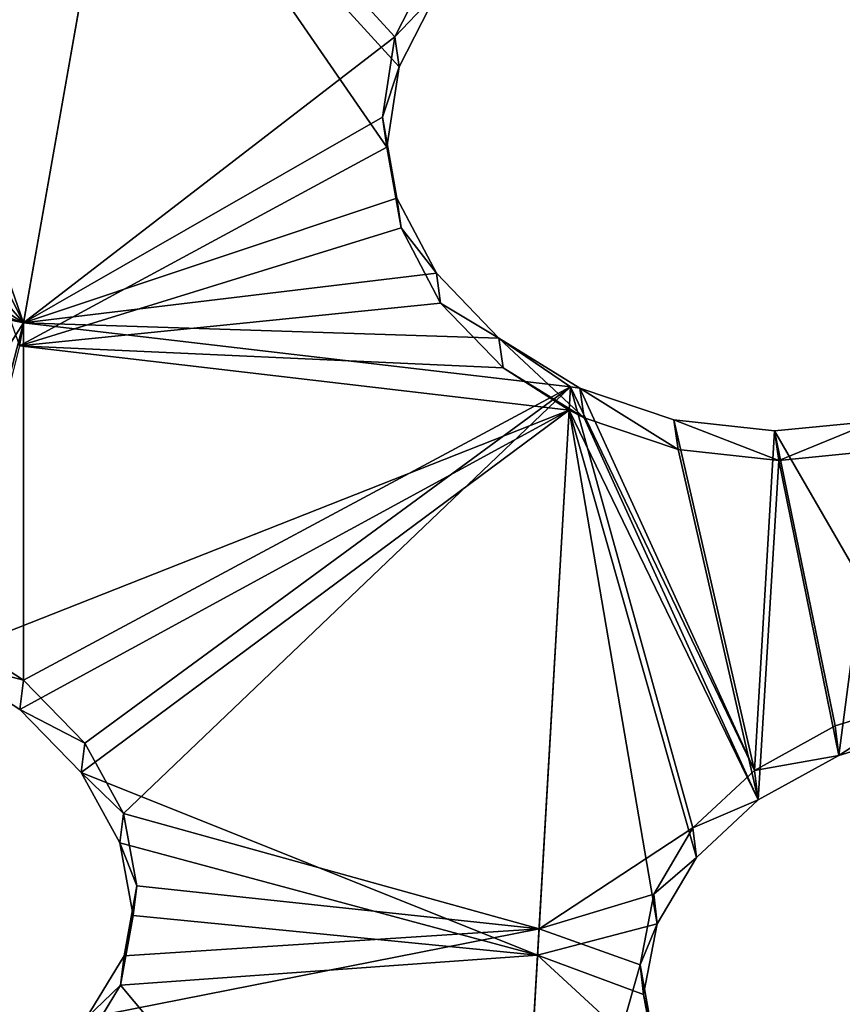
# Model space of a CAD drawing. Header units: millimetres. Extents: x 0 to 2133, y 0 to 2087.
# Tile 130 of 256: x 1981 to 1996, y 40 to 58. Entities that reach past the tile are written whole.
import ezdxf

# ---------------------------------------------------------------- set-up
doc = ezdxf.new("R2010")
doc.units = ezdxf.units.MM
doc.header["$LTSCALE"] = 25.4
doc.layers.get('0').update_dxf_attribs({"true_color": 0xff5454})

# ---------------------------------------------------------------- blocks, each defined once
blk = doc.blocks.new('COSMO-S-3382-4917.STL#2')
at = {"color": 250, "true_color": 0x282828}
mesh = blk.add_polyface(dxfattribs=at)
corners = [(1709.841, 208.672, 1539.288), (1710.486, 206.25, 1539.288), (1709.88, 193.269, 1539.288), (1711.624, 223.971, 1539.288), (1713.18, 228.005, 1539.288), (1715.203, 238.952, 1539.288), (1719.512, 248.991, 1539.288), (1720.53, 253.404, 1539.288), (1729.3, 268.606, 1539.288), (1727.528, 267.125, 1539.288), (1736.1, 279.922, 1539.288), (1742.261, 286.284, 1539.288), (1746.125, 291.615, 1539.288), (1758.024, 301.517, 1539.288), (1757.464, 302.04, 1539.288), (1769.955, 311.052, 1539.288), (1776.134, 313.868, 1539.288), (1783.424, 318.522, 1539.288), (1796.071, 322.98, 1539.288), (1797.683, 324.347, 1539.288), (1817.262, 328.591, 1539.288), (1812.531, 328.445, 1539.288), (1827.758, 330.758, 1539.288), (1839.095, 330.541, 1539.288), (1843.153, 331.254, 1539.288), (1860.945, 328.773, 1539.288), (1858.498, 329.925, 1539.288), (1873.578, 326.791, 1539.288), (1882.181, 323.337, 1539.288), (1888.182, 321.895, 1539.288), (1902.193, 314.391, 1539.288), (1902.104, 315.307, 1539.288), (1915.15, 307.118, 1539.288), (1920.405, 302.191, 1539.288), (1927.135, 297.443, 1539.288), (1936.294, 287.09, 1539.288), (1937.892, 286.419, 1539.288), (1949.402, 269.52, 1539.288), (1947.269, 274.2, 1539.288), (1955.136, 260.958, 1539.288), (1959.352, 249.987, 1539.288), (1961.381, 246.878, 1539.288), (1965.858, 229.054, 1539.288), (1965.917, 232.159, 1539.288), (1968.732, 207.323, 1539.288), (1968.68, 217.006, 1539.288), (1969.632, 201.633, 1539.288), (1968.758, 186.255, 1539.288), (1711.741, 177.98, 1539.288), (1711.508, 184.353, 1539.288), (1716.215, 162.944, 1539.288), (1715.397, 163.017, 1539.288), (1720.797, 148.592, 1539.288), (1724.472, 142.638, 1539.288), (1727.865, 134.907, 1539.288), (1736.043, 124.02, 1539.288), (1736.502, 122.154, 1539.288), (1750.594, 107.625, 1539.288), (1746.587, 110.512, 1539.288), (1757.978, 100.145, 1539.288), (1767.706, 93.925, 1539.288), (1767.283, 93.294, 1539.288), (1770.516, 91.197, 1539.288), (1786.887, 83.314, 1539.288), (1784.023, 83.796, 1539.288), (1798.311, 78.043, 1539.288), (1807.586, 76.097, 1539.288), (1813.179, 74.021, 1539.288), (1829.206, 72.482, 1539.288), (1828.419, 71.786, 1539.288), (1843.816, 71.369, 1539.288), (1851.127, 72.573, 1539.288), (1859.154, 72.776, 1539.288), (1872.717, 76.367, 1539.288), (1874.218, 75.987, 1539.288), (1893.355, 83.756, 1539.288), (1888.797, 80.957, 1539.288), (1902.685, 87.616, 1539.288), (1912.448, 94.526, 1539.288), (1915.688, 95.872, 1539.288), (1929.445, 108.368, 1539.288), (1927.624, 105.607, 1539.288), (1938.325, 116.686, 1539.288), (1943.859, 124.883, 1539.288), (1947.64, 128.953, 1539.288), (1955.275, 143.597, 1539.288), (1955.438, 142.235, 1539.288), (1963.364, 163.97, 1539.288), (1961.612, 156.346, 1539.288), (1966.073, 171.089, 1539.288), (1967.893, 185.418, 1539.288)]
mesh.append_faces([[corners[k] for k in face] for face in [(0, 1, 2), (1, 3, 4), (4, 5, 6), (6, 7, 8), (8, 10, 11), (11, 12, 13), (13, 15, 16), (16, 17, 18), (18, 19, 20), (20, 22, 23), (23, 24, 25), (25, 27, 28), (28, 29, 30), (30, 32, 33), (33, 34, 35), (35, 36, 37), (37, 39, 40), (40, 41, 42), (42, 43, 44), (48, 50, 51), (51, 50, 52), (52, 53, 54), (54, 55, 56), (56, 57, 58), (58, 57, 59), (59, 60, 61), (61, 60, 62), (62, 63, 64), (64, 63, 65), (65, 66, 67), (67, 68, 69), (69, 68, 70), (70, 71, 72), (72, 73, 74), (74, 75, 76), (76, 75, 77), (77, 78, 79), (79, 80, 81), (81, 80, 82), (82, 83, 84), (84, 85, 86), (86, 87, 88), (88, 87, 89), (89, 90, 47)]], dxfattribs={"vtx0": -1, "vtx1": -1, "color": 250})
mesh.append_faces([[corners[k] for k in face] for face in [(1, 0, 3), (4, 3, 5), (6, 5, 7), (8, 7, 9), (8, 9, 10), (11, 10, 12), (13, 12, 14), (13, 14, 15), (16, 15, 17), (18, 17, 19), (20, 19, 21), (20, 21, 22), (23, 22, 24), (25, 24, 26), (25, 26, 27), (28, 27, 29), (30, 29, 31), (30, 31, 32), (33, 32, 34), (35, 34, 36), (37, 36, 38), (37, 38, 39), (40, 39, 41), (42, 41, 43), (44, 43, 45), (44, 45, 46), (44, 46, 47), (1, 48, 2), (48, 1, 49), (48, 49, 50), (52, 50, 53), (54, 53, 55), (56, 55, 57), (59, 57, 60), (62, 60, 63), (65, 63, 66), (67, 66, 68), (70, 68, 71), (72, 71, 73), (74, 73, 75), (77, 75, 78), (79, 78, 80), (82, 80, 83), (84, 83, 85), (86, 85, 87), (89, 87, 90), (47, 90, 44)]], dxfattribs={"vtx0": -1, "vtx2": -1, "color": 250})
mesh = blk.add_polyface(dxfattribs=at)
corners = [(1735.545, 182.32, 1669.288), (1734.489, 198.294, 1669.288), (1734.03, 194.764, 1669.288), (1736.958, 178.45, 1669.288), (1738.52, 170.143, 1669.288), (1743.139, 159.432, 1669.288), (1742.915, 158.403, 1669.288), (1748.668, 147.265, 1669.288), (1752.806, 141.927, 1669.288), (1755.697, 136.885, 1669.288), (1765.612, 126.568, 1669.288), (1763.905, 127.41, 1669.288), (1773.176, 118.973, 1669.288), (1781.093, 113.91, 1669.288), (1780.749, 113.397, 1669.288), (1783.38, 111.69, 1669.288), (1798.69, 104.411, 1669.288), (1794.373, 105.666, 1669.288), (1806.002, 100.985, 1669.288), (1817.766, 98.414, 1669.288), (1818.103, 97.711, 1669.288), (1837.633, 96.135, 1669.288), (1830.506, 95.892, 1669.288), (1843.037, 95.552, 1669.288), (1857.572, 97.657, 1669.288), (1855.52, 96.697, 1669.288), (1867.781, 99.311, 1669.288), (1876.863, 102.925, 1669.288), (1879.646, 103.356, 1669.288), (1894.808, 111.749, 1669.288), (1890.949, 108.776, 1669.288), (1901.532, 115.495, 1669.288), (1910.759, 123.809, 1669.288), (1911.247, 123.418, 1669.288), (1924.139, 138.671, 1669.288), (1919.955, 132.435, 1669.288), (1927.537, 142.418, 1669.288), (1934.465, 155.795, 1669.288), (1933.884, 153.229, 1669.288), (1938.908, 164.713, 1669.288), (1941.363, 174.565, 1669.288), (1942.539, 176.712, 1669.288), (1944.585, 194.301, 1669.288), (1944.725, 189.056, 1669.288), (1944.661, 214.083, 1669.288), (1945.436, 201.571, 1669.288), (1735.449, 219.752, 1669.288), (1733.998, 207.3, 1669.288), (1735.82, 218.247, 1669.288), (1738.363, 231.944, 1669.288), (1740.903, 237.587, 1669.288), (1742.698, 243.706, 1669.288), (1749.554, 255.616, 1669.288), (1748.393, 254.874, 1669.288), (1755.37, 265.289, 1669.288), (1761.461, 271.682, 1669.288), (1763.529, 274.805, 1669.288), (1776.193, 285.204, 1669.288), (1772.757, 283.29, 1669.288), (1782.924, 290.624, 1669.288), (1793.219, 295.693, 1669.288), (1793.886, 296.705, 1669.288), (1811.921, 302.771, 1669.288), (1805.491, 301.445, 1669.288), (1817.575, 304.781, 1669.288), (1831.625, 306.182, 1669.288), (1829.968, 306.663, 1669.288), (1842.498, 307.066, 1669.288), (1851.619, 305.802, 1669.288), (1854.987, 305.985, 1669.288), (1871.179, 301.645, 1669.288), (1867.26, 303.434, 1669.288), (1879.146, 299.45, 1669.288), (1889.599, 293.861, 1669.288), (1890.477, 294.088, 1669.288), (1906.213, 282.732, 1669.288), (1901.094, 287.423, 1669.288), (1910.849, 279.549, 1669.288), (1920.421, 268.66, 1669.288), (1919.603, 270.577, 1669.288), (1927.235, 260.632, 1669.288), (1931.708, 252.154, 1669.288), (1933.638, 249.854, 1669.288), (1939.668, 233.809, 1669.288), (1938.72, 238.395, 1669.288), (1942.412, 226.415, 1669.288), (1944.013, 214.29, 1669.288)]
mesh.append_faces([[corners[k] for k in face] for face in [(44, 43, 45), (2, 46, 47)]], dxfattribs={"vtx0": -1, "color": 250})
mesh.append_faces([[corners[k] for k in face] for face in [(0, 1, 2), (1, 0, 3), (3, 4, 5), (5, 7, 8), (8, 9, 10), (10, 12, 13), (13, 15, 16), (16, 18, 19), (19, 20, 21), (21, 23, 24), (24, 26, 27), (27, 28, 29), (29, 31, 32), (32, 33, 34), (34, 36, 37), (37, 39, 40), (40, 41, 42), (46, 48, 49), (49, 50, 51), (51, 52, 53), (53, 52, 54), (54, 55, 56), (56, 57, 58), (58, 57, 59), (59, 60, 61), (61, 62, 63), (63, 62, 64), (64, 65, 66), (66, 65, 67), (67, 68, 69), (69, 70, 71), (71, 70, 72), (72, 73, 74), (74, 75, 76), (76, 75, 77), (77, 78, 79), (79, 78, 80), (80, 81, 82), (82, 83, 84), (84, 83, 85), (85, 86, 44)]], dxfattribs={"vtx0": -1, "vtx1": -1, "color": 250})
mesh.append_faces([[corners[k] for k in face] for face in [(42, 43, 44), (46, 2, 1)]], dxfattribs={"vtx0": -1, "vtx1": -1, "vtx2": -1, "color": 250})
mesh.append_faces([[corners[k] for k in face] for face in [(3, 0, 4), (5, 4, 6), (5, 6, 7), (8, 7, 9), (10, 9, 11), (10, 11, 12), (13, 12, 14), (13, 14, 15), (16, 15, 17), (16, 17, 18), (19, 18, 20), (21, 20, 22), (21, 22, 23), (24, 23, 25), (24, 25, 26), (27, 26, 28), (29, 28, 30), (29, 30, 31), (32, 31, 33), (34, 33, 35), (34, 35, 36), (37, 36, 38), (37, 38, 39), (40, 39, 41), (42, 41, 43), (46, 1, 48), (49, 48, 50), (51, 50, 52), (54, 52, 55), (56, 55, 57), (59, 57, 60), (61, 60, 62), (64, 62, 65), (67, 65, 68), (69, 68, 70), (72, 70, 73), (74, 73, 75), (77, 75, 78), (80, 78, 81), (82, 81, 83), (85, 83, 86), (44, 86, 42)]], dxfattribs={"vtx0": -1, "vtx2": -1, "color": 250})
mesh = blk.add_polyface(dxfattribs=at)
corners = [(1734.165, 205.552, 1666.919), (1735.133, 201.301, 1666.919), (1734.849, 188.578, 1666.919), (1736.212, 222.415, 1666.919), (1735.839, 213.433, 1666.919), (1737.949, 225.401, 1666.919), (1740.938, 238.731, 1666.919), (1741.435, 237.042, 1666.919), (1748.221, 254.078, 1666.919), (1746.248, 248.201, 1666.919), (1752.324, 258.725, 1666.919), (1757.87, 268.058, 1666.919), (1759.581, 268.472, 1666.919), (1769.638, 280.309, 1666.919), (1767.92, 277.312, 1666.919), (1777.229, 285.123, 1666.919), (1783.218, 290.514, 1666.919), (1787.382, 291.801, 1666.919), (1798.259, 298.408, 1666.919), (1798.242, 297.255, 1666.919), (1809.661, 301.411, 1666.919), (1814.372, 303.787, 1666.919), (1821.486, 304.213, 1666.919), (1831.139, 306.512, 1666.919), (1833.556, 305.624, 1666.919), (1839.632, 306.854, 1666.919), (1839.632, 305.801, 1666.919), (1848.125, 306.512, 1666.919), (1845.708, 305.624, 1666.919), (1857.778, 304.213, 1666.919), (1864.892, 303.787, 1666.919), (1869.603, 301.411, 1666.919), (1881.005, 298.408, 1666.919), (1881.022, 297.255, 1666.919), (1896.046, 290.514, 1666.919), (1891.882, 291.801, 1666.919), (1902.035, 285.123, 1666.919), (1909.627, 280.309, 1666.919), (1911.344, 277.312, 1666.919), (1921.394, 268.058, 1666.919), (1919.683, 268.472, 1666.919), (1926.94, 258.725, 1666.919), (1931.043, 254.078, 1666.919), (1933.016, 248.201, 1666.919), (1938.326, 238.731, 1666.919), (1937.829, 237.042, 1666.919), (1941.315, 225.401, 1666.919), (1943.052, 222.415, 1666.919), (1943.425, 213.433, 1666.919), (1945.099, 205.552, 1666.919), (1944.131, 201.301, 1666.919), (1944.415, 188.578, 1666.919), (1735.839, 189.17, 1666.919), (1738.247, 171.935, 1666.919), (1737.949, 177.202, 1666.919), (1741.435, 165.561, 1666.919), (1744.27, 156.052, 1666.919), (1746.248, 154.402, 1666.919), (1752.764, 141.341, 1666.919), (1752.324, 143.878, 1666.919), (1759.581, 134.131, 1666.919), (1763.507, 128.182, 1666.919), (1767.92, 125.291, 1666.919), (1776.222, 116.918, 1666.919), (1777.229, 117.48, 1666.919), (1790.579, 107.839, 1666.919), (1787.382, 110.802, 1666.919), (1798.242, 105.348, 1666.919), (1806.207, 101.181, 1666.919), (1809.661, 101.192, 1666.919), (1822.7, 97.115, 1666.919), (1821.486, 98.39, 1666.919), (1833.556, 96.979, 1666.919), (1839.632, 95.749, 1666.919), (1845.708, 96.979, 1666.919), (1856.564, 97.115, 1666.919), (1857.778, 98.39, 1666.919), (1873.057, 101.181, 1666.919), (1869.603, 101.192, 1666.919), (1881.022, 105.348, 1666.919), (1888.685, 107.839, 1666.919), (1891.882, 110.802, 1666.919), (1903.042, 116.918, 1666.919), (1902.035, 117.48, 1666.919), (1911.344, 125.291, 1666.919), (1915.757, 128.182, 1666.919), (1919.683, 134.131, 1666.919), (1926.5, 141.341, 1666.919), (1926.94, 143.878, 1666.919), (1934.994, 156.052, 1666.919), (1933.016, 154.402, 1666.919), (1937.829, 165.561, 1666.919), (1941.017, 171.935, 1666.919), (1941.315, 177.202, 1666.919), (1943.425, 189.17, 1666.919)]
mesh.append_faces([[corners[k] for k in face] for face in [(0, 1, 2), (1, 3, 4), (4, 3, 5), (5, 6, 7), (7, 8, 9), (9, 8, 10), (10, 11, 12), (12, 13, 14), (14, 13, 15), (15, 16, 17), (17, 18, 19), (19, 18, 20), (20, 21, 22), (22, 23, 24), (24, 25, 26), (26, 27, 28), (28, 27, 29), (29, 30, 31), (31, 32, 33), (33, 34, 35), (35, 34, 36), (36, 37, 38), (38, 39, 40), (40, 39, 41), (41, 42, 43), (43, 44, 45), (45, 44, 46), (46, 47, 48), (48, 49, 50), (2, 52, 53), (52, 2, 1), (53, 55, 56), (56, 57, 58), (58, 60, 61), (61, 62, 63), (63, 64, 65), (65, 67, 68), (68, 69, 70), (70, 72, 73), (73, 74, 75), (75, 76, 77), (77, 79, 80), (80, 81, 82), (82, 84, 85), (85, 86, 87), (87, 88, 89), (89, 91, 92), (92, 93, 51)]], dxfattribs={"vtx0": -1, "vtx1": -1, "color": 250})
mesh.append_faces([[corners[k] for k in face] for face in [(1, 0, 3), (5, 3, 6), (7, 6, 8), (10, 8, 11), (12, 11, 13), (15, 13, 16), (17, 16, 18), (20, 18, 21), (22, 21, 23), (24, 23, 25), (26, 25, 27), (29, 27, 30), (31, 30, 32), (33, 32, 34), (36, 34, 37), (38, 37, 39), (41, 39, 42), (43, 42, 44), (46, 44, 47), (48, 47, 49), (50, 49, 51), (53, 52, 54), (53, 54, 55), (56, 55, 57), (58, 57, 59), (58, 59, 60), (61, 60, 62), (63, 62, 64), (65, 64, 66), (65, 66, 67), (68, 67, 69), (70, 69, 71), (70, 71, 72), (73, 72, 74), (75, 74, 76), (77, 76, 78), (77, 78, 79), (80, 79, 81), (82, 81, 83), (82, 83, 84), (85, 84, 86), (87, 86, 88), (89, 88, 90), (89, 90, 91), (92, 91, 93), (51, 93, 94), (51, 94, 50)]], dxfattribs={"vtx0": -1, "vtx2": -1, "color": 250})
mesh = blk.add_polyface(dxfattribs=at)
corners = [(1822.485, 123.324, 1690.261), (1824.739, 116.84, 1685.666), (1822.231, 121.874, 1689.169), (1826.589, 127.333, 1693.573)]
mesh.append_faces([[corners[k] for k in face] for face in [(0, 1, 2), (1, 0, 3)]], dxfattribs={"vtx0": -1, "color": 250})
mesh = blk.add_polyface(dxfattribs=at)
corners = [(1831.465, 122.016, 1690.361), (1824.739, 116.84, 1685.666), (1826.589, 127.333, 1693.573)]
mesh.append_faces([[corners[k] for k in face] for face in [(0, 1, 2)]], dxfattribs={"color": 250})
mesh = blk.add_polyface(dxfattribs=at)
corners = [(1832.153, 123.37, 1691.381), (1831.465, 122.016, 1690.361), (1826.589, 127.333, 1693.573)]
mesh.append_faces([[corners[k] for k in face] for face in [(0, 1, 2)]], dxfattribs={"color": 250})
mesh = blk.add_polyface(dxfattribs=at)
corners = [(1826.525, 126.97, 1694.288), (1822.408, 122.788, 1690.857), (1824.665, 116.421, 1686.352)]
mesh.append_faces([[corners[k] for k in face] for face in [(0, 1, 2)]], dxfattribs={"color": 250})
mesh = blk.add_polyface(dxfattribs=at)
corners = [(1831.319, 120.019, 1689.873), (1826.525, 126.97, 1694.288), (1824.665, 116.421, 1686.352), (1831.543, 121.474, 1690.963)]
mesh.append_faces([[corners[k] for k in face] for face in [(0, 1, 2), (1, 0, 3)]], dxfattribs={"vtx0": -1, "color": 250})
mesh = blk.add_polyface(dxfattribs=at)
corners = [(1832.231, 122.828, 1691.984), (1826.525, 126.97, 1694.288), (1831.543, 121.474, 1690.963)]
mesh.append_faces([[corners[k] for k in face] for face in [(0, 1, 2)]], dxfattribs={"color": 250})
mesh = blk.add_polyface(dxfattribs=at)
corners = [(1831.465, 122.016, 1690.361), (1832.231, 122.828, 1691.984), (1831.543, 121.474, 1690.963), (1832.153, 123.37, 1691.381)]
mesh.append_faces([[corners[k] for k in face] for face in [(0, 1, 2), (1, 0, 3)]], dxfattribs={"vtx0": -1, "color": 250})
mesh = blk.add_polyface(dxfattribs=at)
corners = [(1831.465, 122.016, 1690.361), (1831.241, 120.561, 1689.271), (1824.739, 116.84, 1685.666)]
mesh.append_faces([[corners[k] for k in face] for face in [(0, 1, 2)]], dxfattribs={"color": 250})
mesh = blk.add_polyface(dxfattribs=at)
corners = [(1831.241, 120.561, 1689.271), (1831.543, 121.474, 1690.963), (1831.319, 120.019, 1689.873), (1831.465, 122.016, 1690.361)]
mesh.append_faces([[corners[k] for k in face] for face in [(0, 1, 2), (1, 0, 3)]], dxfattribs={"vtx0": -1, "color": 250})
mesh = blk.add_polyface(dxfattribs=at)
corners = [(1824.739, 116.84, 1685.666), (1821.522, 120.575, 1688.084), (1822.231, 121.874, 1689.169)]
mesh.append_faces([[corners[k] for k in face] for face in [(0, 1, 2)]], dxfattribs={"color": 250})
mesh = blk.add_polyface(dxfattribs=at)
corners = [(1824.739, 116.84, 1685.666), (1820.462, 119.562, 1687.124), (1821.522, 120.575, 1688.084)]
mesh.append_faces([[corners[k] for k in face] for face in [(0, 1, 2)]], dxfattribs={"color": 250})
mesh = blk.add_polyface(dxfattribs=at)
corners = [(1831.498, 119.098, 1688.182), (1824.739, 116.84, 1685.666), (1831.241, 120.561, 1689.271)]
mesh.append_faces([[corners[k] for k in face] for face in [(0, 1, 2)]], dxfattribs={"color": 250})
mesh = blk.add_polyface(dxfattribs=at)
corners = [(1831.498, 119.098, 1688.182), (1831.319, 120.019, 1689.873), (1831.576, 118.557, 1688.784), (1831.241, 120.561, 1689.271)]
mesh.append_faces([[corners[k] for k in face] for face in [(0, 1, 2), (1, 0, 3)]], dxfattribs={"vtx0": -1, "color": 250})
mesh = blk.add_polyface(dxfattribs=at)
corners = [(1831.576, 118.557, 1688.784), (1831.319, 120.019, 1689.873), (1824.665, 116.421, 1686.352)]
mesh.append_faces([[corners[k] for k in face] for face in [(0, 1, 2)]], dxfattribs={"color": 250})
mesh = blk.add_polyface(dxfattribs=at)
corners = [(1824.739, 116.84, 1685.666), (1819.099, 118.837, 1686.304), (1820.462, 119.562, 1687.124)]
mesh.append_faces([[corners[k] for k in face] for face in [(0, 1, 2)]], dxfattribs={"color": 250})
mesh = blk.add_polyface(dxfattribs=at)
corners = [(1832.215, 117.738, 1687.176), (1824.739, 116.84, 1685.666), (1831.498, 119.098, 1688.182)]
mesh.append_faces([[corners[k] for k in face] for face in [(0, 1, 2)]], dxfattribs={"color": 250})
mesh = blk.add_polyface(dxfattribs=at)
corners = [(1832.215, 117.738, 1687.176), (1831.576, 118.557, 1688.784), (1832.292, 117.198, 1687.776), (1831.498, 119.098, 1688.182)]
mesh.append_faces([[corners[k] for k in face] for face in [(0, 1, 2), (1, 0, 3)]], dxfattribs={"vtx0": -1, "color": 250})
mesh = blk.add_polyface(dxfattribs=at)
corners = [(1824.739, 116.84, 1685.666), (1817.283, 118.418, 1685.601), (1819.099, 118.837, 1686.304)]
mesh.append_faces([[corners[k] for k in face] for face in [(0, 1, 2)]], dxfattribs={"color": 250})
mesh = blk.add_polyface(dxfattribs=at)
corners = [(1832.292, 117.198, 1687.776), (1831.576, 118.557, 1688.784), (1824.665, 116.421, 1686.352)]
mesh.append_faces([[corners[k] for k in face] for face in [(0, 1, 2)]], dxfattribs={"color": 250})
mesh = blk.add_polyface(dxfattribs=at)
corners = [(1824.739, 116.84, 1685.666), (1821.621, 111.969, 1681.019), (1817.283, 118.418, 1685.601)]
mesh.append_faces([[corners[k] for k in face] for face in [(0, 1, 2)]], dxfattribs={"color": 250})
mesh = blk.add_polyface(dxfattribs=at)
corners = [(1833.345, 116.564, 1686.314), (1824.739, 116.84, 1685.666), (1832.215, 117.738, 1687.176)]
mesh.append_faces([[corners[k] for k in face] for face in [(0, 1, 2)]], dxfattribs={"color": 250})
mesh = blk.add_polyface(dxfattribs=at)
corners = [(1833.345, 116.564, 1686.314), (1832.292, 117.198, 1687.776), (1833.423, 116.026, 1686.913), (1832.215, 117.738, 1687.176)]
mesh.append_faces([[corners[k] for k in face] for face in [(0, 1, 2), (1, 0, 3)]], dxfattribs={"vtx0": -1, "color": 250})
mesh = blk.add_polyface(dxfattribs=at)
corners = [(1833.423, 116.026, 1686.913), (1832.292, 117.198, 1687.776), (1824.665, 116.421, 1686.352)]
mesh.append_faces([[corners[k] for k in face] for face in [(0, 1, 2)]], dxfattribs={"color": 250})
mesh = blk.add_polyface(dxfattribs=at)
corners = [(1824.739, 116.84, 1685.666), (1823.297, 111.305, 1680.71), (1821.621, 111.969, 1681.019)]
mesh.append_faces([[corners[k] for k in face] for face in [(0, 1, 2)]], dxfattribs={"color": 250})
mesh = blk.add_polyface(dxfattribs=at)
corners = [(1824.739, 116.84, 1685.666), (1824.738, 110.372, 1680.086), (1823.297, 111.305, 1680.71)]
mesh.append_faces([[corners[k] for k in face] for face in [(0, 1, 2)]], dxfattribs={"color": 250})
mesh = blk.add_polyface(dxfattribs=at)
corners = [(1834.645, 115.682, 1685.666), (1824.738, 110.372, 1680.086), (1824.739, 116.84, 1685.666)]
mesh.append_faces([[corners[k] for k in face] for face in [(0, 1, 2)]], dxfattribs={"color": 250})
mesh = blk.add_polyface(dxfattribs=at)
corners = [(1834.645, 115.682, 1685.666), (1824.739, 116.84, 1685.666), (1833.345, 116.564, 1686.314)]
mesh.append_faces([[corners[k] for k in face] for face in [(0, 1, 2)]], dxfattribs={"color": 250})
mesh = blk.add_polyface(dxfattribs=at)
corners = [(1834.621, 115.257, 1686.352), (1824.665, 116.421, 1686.352), (1823.232, 110.771, 1681.303)]
mesh.append_faces([[corners[k] for k in face] for face in [(0, 1, 2)]], dxfattribs={"color": 250})
mesh = blk.add_polyface(dxfattribs=at)
corners = [(1834.621, 115.257, 1686.352), (1833.423, 116.026, 1686.913), (1824.665, 116.421, 1686.352)]
mesh.append_faces([[corners[k] for k in face] for face in [(0, 1, 2)]], dxfattribs={"color": 250})
mesh = blk.add_polyface(dxfattribs=at)
corners = [(1834.814, 115.659, 1685.655), (1834.645, 115.682, 1685.666), (1833.345, 116.564, 1686.314)]
mesh.append_faces([[corners[k] for k in face] for face in [(0, 1, 2)]], dxfattribs={"color": 250})
mesh = blk.add_polyface(dxfattribs=at)
corners = [(1833.345, 116.564, 1686.314), (1834.891, 115.122, 1686.253), (1834.814, 115.659, 1685.655), (1833.423, 116.026, 1686.913)]
mesh.append_faces([[corners[k] for k in face] for face in [(0, 1, 2), (1, 0, 3)]], dxfattribs={"vtx0": -1, "color": 250})
mesh = blk.add_polyface(dxfattribs=at)
corners = [(1834.891, 115.122, 1686.253), (1833.423, 116.026, 1686.913), (1834.621, 115.257, 1686.352)]
mesh.append_faces([[corners[k] for k in face] for face in [(0, 1, 2)]], dxfattribs={"color": 250})
mesh = blk.add_polyface(dxfattribs=at)
corners = [(1834.645, 115.682, 1685.666), (1825.847, 109.23, 1679.186), (1824.738, 110.372, 1680.086)]
mesh.append_faces([[corners[k] for k in face] for face in [(0, 1, 2)]], dxfattribs={"color": 250})
mesh = blk.add_polyface(dxfattribs=at)
corners = [(1834.645, 115.682, 1685.666), (1826.547, 107.958, 1678.072), (1825.847, 109.23, 1679.186)]
mesh.append_faces([[corners[k] for k in face] for face in [(0, 1, 2)]], dxfattribs={"color": 250})
mesh = blk.add_polyface(dxfattribs=at)
corners = [(1834.645, 115.682, 1685.666), (1834.074, 105.871, 1676.753), (1826.547, 107.958, 1678.072)]
mesh.append_faces([[corners[k] for k in face] for face in [(0, 1, 2)]], dxfattribs={"color": 250})
mesh = blk.add_polyface(dxfattribs=at)
corners = [(1836.858, 107.698, 1678.663), (1834.074, 105.871, 1676.753), (1834.645, 115.682, 1685.666)]
mesh.append_faces([[corners[k] for k in face] for face in [(0, 1, 2)]], dxfattribs={"color": 250})
mesh = blk.add_polyface(dxfattribs=at)
corners = [(1837.979, 108.737, 1679.676), (1834.645, 115.682, 1685.666), (1834.814, 115.659, 1685.655)]
mesh.append_faces([[corners[k] for k in face] for face in [(0, 1, 2)]], dxfattribs={"color": 250})
mesh = blk.add_polyface(dxfattribs=at)
corners = [(1837.979, 108.737, 1679.676), (1836.858, 107.698, 1678.663), (1834.645, 115.682, 1685.666)]
mesh.append_faces([[corners[k] for k in face] for face in [(0, 1, 2)]], dxfattribs={"color": 250})
mesh = blk.add_polyface(dxfattribs=at)
corners = [(1837.979, 108.737, 1679.676), (1834.814, 115.659, 1685.655), (1836.518, 115.086, 1685.247)]
mesh.append_faces([[corners[k] for k in face] for face in [(0, 1, 2)]], dxfattribs={"color": 250})
mesh = blk.add_polyface(dxfattribs=at)
corners = [(1834.814, 115.659, 1685.655), (1836.595, 114.549, 1685.844), (1836.518, 115.086, 1685.247), (1834.891, 115.122, 1686.253)]
mesh.append_faces([[corners[k] for k in face] for face in [(0, 1, 2), (1, 0, 3)]], dxfattribs={"vtx0": -1, "color": 250})
mesh = blk.add_polyface(dxfattribs=at)
corners = [(1834.621, 115.257, 1686.352), (1823.232, 110.771, 1681.303), (1824.672, 109.837, 1680.678)]
mesh.append_faces([[corners[k] for k in face] for face in [(0, 1, 2)]], dxfattribs={"color": 250})
mesh = blk.add_polyface(dxfattribs=at)
corners = [(1834.621, 115.257, 1686.352), (1824.672, 109.837, 1680.678), (1825.782, 108.696, 1679.778)]
mesh.append_faces([[corners[k] for k in face] for face in [(0, 1, 2)]], dxfattribs={"color": 250})
mesh = blk.add_polyface(dxfattribs=at)
corners = [(1834.621, 115.257, 1686.352), (1825.782, 108.696, 1679.778), (1834.046, 105.392, 1677.405)]
mesh.append_faces([[corners[k] for k in face] for face in [(0, 1, 2)]], dxfattribs={"color": 250})
mesh = blk.add_polyface(dxfattribs=at)
corners = [(1836.216, 105.96, 1678.069), (1834.621, 115.257, 1686.352), (1834.046, 105.392, 1677.405)]
mesh.append_faces([[corners[k] for k in face] for face in [(0, 1, 2)]], dxfattribs={"color": 250})
mesh = blk.add_polyface(dxfattribs=at)
corners = [(1836.924, 107.161, 1679.259), (1834.621, 115.257, 1686.352), (1836.216, 105.96, 1678.069)]
mesh.append_faces([[corners[k] for k in face] for face in [(0, 1, 2)]], dxfattribs={"color": 250})
mesh = blk.add_polyface(dxfattribs=at)
corners = [(1838.045, 108.201, 1680.271), (1834.621, 115.257, 1686.352), (1836.924, 107.161, 1679.259)]
mesh.append_faces([[corners[k] for k in face] for face in [(0, 1, 2)]], dxfattribs={"color": 250})
mesh = blk.add_polyface(dxfattribs=at)
corners = [(1838.045, 108.201, 1680.271), (1834.891, 115.122, 1686.253), (1834.621, 115.257, 1686.352)]
mesh.append_faces([[corners[k] for k in face] for face in [(0, 1, 2)]], dxfattribs={"color": 250})
mesh = blk.add_polyface(dxfattribs=at)
corners = [(1838.045, 108.201, 1680.271), (1836.595, 114.549, 1685.844), (1834.891, 115.122, 1686.253)]
mesh.append_faces([[corners[k] for k in face] for face in [(0, 1, 2)]], dxfattribs={"color": 250})
mesh = blk.add_polyface(dxfattribs=at)
corners = [(1838.341, 114.882, 1685.117), (1837.979, 108.737, 1679.676), (1836.518, 115.086, 1685.247)]
mesh.append_faces([[corners[k] for k in face] for face in [(0, 1, 2)]], dxfattribs={"color": 250})
mesh = blk.add_polyface(dxfattribs=at)
corners = [(1836.518, 115.086, 1685.247), (1838.418, 114.346, 1685.713), (1838.341, 114.882, 1685.117), (1836.595, 114.549, 1685.844)]
mesh.append_faces([[corners[k] for k in face] for face in [(0, 1, 2), (1, 0, 3)]], dxfattribs={"vtx0": -1, "color": 250})
mesh = blk.add_polyface(dxfattribs=at)
corners = [(1841.129, 110.064, 1680.909), (1838.341, 114.882, 1685.117), (1840.153, 115.061, 1685.272)]
mesh.append_faces([[corners[k] for k in face] for face in [(0, 1, 2)]], dxfattribs={"color": 250})
mesh = blk.add_polyface(dxfattribs=at)
corners = [(1838.418, 114.346, 1685.713), (1840.153, 115.061, 1685.272), (1838.341, 114.882, 1685.117), (1840.23, 114.526, 1685.867)]
mesh.append_faces([[corners[k] for k in face] for face in [(0, 1, 2), (1, 0, 3)]], dxfattribs={"vtx0": -1, "color": 250})
mesh = blk.add_polyface(dxfattribs=at)
corners = [(1839.436, 109.544, 1680.442), (1837.979, 108.737, 1679.676), (1838.341, 114.882, 1685.117)]
mesh.append_faces([[corners[k] for k in face] for face in [(0, 1, 2)]], dxfattribs={"color": 250})
mesh = blk.add_polyface(dxfattribs=at)
corners = [(1841.129, 110.064, 1680.909), (1839.436, 109.544, 1680.442), (1838.341, 114.882, 1685.117)]
mesh.append_faces([[corners[k] for k in face] for face in [(0, 1, 2)]], dxfattribs={"color": 250})
mesh = blk.add_polyface(dxfattribs=at)
corners = [(1838.418, 114.346, 1685.713), (1836.595, 114.549, 1685.844), (1838.045, 108.201, 1680.271)]
mesh.append_faces([[corners[k] for k in face] for face in [(0, 1, 2)]], dxfattribs={"color": 250})
mesh = blk.add_polyface(dxfattribs=at)
corners = [(1840.23, 114.526, 1685.867), (1838.418, 114.346, 1685.713), (1839.501, 109.008, 1681.036)]
mesh.append_faces([[corners[k] for k in face] for face in [(0, 1, 2)]], dxfattribs={"color": 250})
mesh = blk.add_polyface(dxfattribs=at)
corners = [(1841.193, 109.528, 1681.503), (1840.23, 114.526, 1685.867), (1839.501, 109.008, 1681.036)]
mesh.append_faces([[corners[k] for k in face] for face in [(0, 1, 2)]], dxfattribs={"color": 250})
mesh = blk.add_polyface(dxfattribs=at)
corners = [(1839.501, 109.008, 1681.036), (1838.418, 114.346, 1685.713), (1838.045, 108.201, 1680.271)]
mesh.append_faces([[corners[k] for k in face] for face in [(0, 1, 2)]], dxfattribs={"color": 250})
mesh = blk.add_polyface(dxfattribs=at)
corners = [(1823.232, 110.771, 1681.303), (1824.738, 110.372, 1680.086), (1824.672, 109.837, 1680.678), (1823.297, 111.305, 1680.71)]
mesh.append_faces([[corners[k] for k in face] for face in [(0, 1, 2), (1, 0, 3)]], dxfattribs={"vtx0": -1, "color": 250})
mesh = blk.add_polyface(dxfattribs=at)
corners = [(1824.672, 109.837, 1680.678), (1825.847, 109.23, 1679.186), (1825.782, 108.696, 1679.778), (1824.738, 110.372, 1680.086)]
mesh.append_faces([[corners[k] for k in face] for face in [(0, 1, 2), (1, 0, 3)]], dxfattribs={"vtx0": -1, "color": 250})
mesh = blk.add_polyface(dxfattribs=at)
corners = [(1841.129, 110.064, 1680.909), (1839.501, 109.008, 1681.036), (1839.436, 109.544, 1680.442), (1841.193, 109.528, 1681.503)]
mesh.append_faces([[corners[k] for k in face] for face in [(0, 1, 2), (1, 0, 3)]], dxfattribs={"vtx0": -1, "color": 250})
mesh = blk.add_polyface(dxfattribs=at)
corners = [(1837.979, 108.737, 1679.676), (1839.501, 109.008, 1681.036), (1838.045, 108.201, 1680.271), (1839.436, 109.544, 1680.442)]
mesh.append_faces([[corners[k] for k in face] for face in [(0, 1, 2), (1, 0, 3)]], dxfattribs={"vtx0": -1, "color": 250})
mesh = blk.add_polyface(dxfattribs=at)
corners = [(1825.782, 108.696, 1679.778), (1826.547, 107.958, 1678.072), (1826.482, 107.424, 1678.664), (1825.847, 109.23, 1679.186)]
mesh.append_faces([[corners[k] for k in face] for face in [(0, 1, 2), (1, 0, 3)]], dxfattribs={"vtx0": -1, "color": 250})
mesh = blk.add_polyface(dxfattribs=at)
corners = [(1834.046, 105.392, 1677.405), (1825.782, 108.696, 1679.778), (1826.482, 107.424, 1678.664)]
mesh.append_faces([[corners[k] for k in face] for face in [(0, 1, 2)]], dxfattribs={"color": 250})
mesh = blk.add_polyface(dxfattribs=at)
corners = [(1836.858, 107.698, 1678.663), (1838.045, 108.201, 1680.271), (1836.924, 107.161, 1679.259), (1837.979, 108.737, 1679.676)]
mesh.append_faces([[corners[k] for k in face] for face in [(0, 1, 2), (1, 0, 3)]], dxfattribs={"vtx0": -1, "color": 250})
mesh = blk.add_polyface(dxfattribs=at)
corners = [(1826.482, 107.424, 1678.664), (1826.789, 106.647, 1676.824), (1826.724, 106.112, 1677.417), (1826.547, 107.958, 1678.072)]
mesh.append_faces([[corners[k] for k in face] for face in [(0, 1, 2), (1, 0, 3)]], dxfattribs={"vtx0": -1, "color": 250})
mesh = blk.add_polyface(dxfattribs=at)
corners = [(1834.074, 105.871, 1676.753), (1826.789, 106.647, 1676.824), (1826.547, 107.958, 1678.072)]
mesh.append_faces([[corners[k] for k in face] for face in [(0, 1, 2)]], dxfattribs={"color": 250})
mesh = blk.add_polyface(dxfattribs=at)
corners = [(1836.858, 107.698, 1678.663), (1836.151, 106.498, 1677.474), (1834.074, 105.871, 1676.753)]
mesh.append_faces([[corners[k] for k in face] for face in [(0, 1, 2)]], dxfattribs={"color": 250})
mesh = blk.add_polyface(dxfattribs=at)
corners = [(1836.151, 106.498, 1677.474), (1836.924, 107.161, 1679.259), (1836.216, 105.96, 1678.069), (1836.858, 107.698, 1678.663)]
mesh.append_faces([[corners[k] for k in face] for face in [(0, 1, 2), (1, 0, 3)]], dxfattribs={"vtx0": -1, "color": 250})
mesh = blk.add_polyface(dxfattribs=at)
corners = [(1834.046, 105.392, 1677.405), (1826.482, 107.424, 1678.664), (1826.724, 106.112, 1677.417)]
mesh.append_faces([[corners[k] for k in face] for face in [(0, 1, 2)]], dxfattribs={"color": 250})
mesh = blk.add_polyface(dxfattribs=at)
corners = [(1826.724, 106.112, 1677.417), (1826.56, 105.382, 1675.523), (1826.495, 104.847, 1676.116), (1826.789, 106.647, 1676.824)]
mesh.append_faces([[corners[k] for k in face] for face in [(0, 1, 2), (1, 0, 3)]], dxfattribs={"vtx0": -1, "color": 250})
mesh = blk.add_polyface(dxfattribs=at)
corners = [(1826.789, 106.647, 1676.824), (1834.074, 105.871, 1676.753), (1826.56, 105.382, 1675.523)]
mesh.append_faces([[corners[k] for k in face] for face in [(0, 1, 2)]], dxfattribs={"color": 250})
mesh = blk.add_polyface(dxfattribs=at)
corners = [(1836.151, 106.498, 1677.474), (1835.903, 105.218, 1676.186), (1834.074, 105.871, 1676.753)]
mesh.append_faces([[corners[k] for k in face] for face in [(0, 1, 2)]], dxfattribs={"color": 250})
mesh = blk.add_polyface(dxfattribs=at)
corners = [(1835.903, 105.218, 1676.186), (1836.216, 105.96, 1678.069), (1835.968, 104.68, 1676.783), (1836.151, 106.498, 1677.474)]
mesh.append_faces([[corners[k] for k in face] for face in [(0, 1, 2), (1, 0, 3)]], dxfattribs={"vtx0": -1, "color": 250})
mesh = blk.add_polyface(dxfattribs=at)
corners = [(1826.724, 106.112, 1677.417), (1826.495, 104.847, 1676.116), (1834.046, 105.392, 1677.405)]
mesh.append_faces([[corners[k] for k in face] for face in [(0, 1, 2)]], dxfattribs={"color": 250})
mesh = blk.add_polyface(dxfattribs=at)
corners = [(1836.216, 105.96, 1678.069), (1834.046, 105.392, 1677.405), (1835.968, 104.68, 1676.783)]
mesh.append_faces([[corners[k] for k in face] for face in [(0, 1, 2)]], dxfattribs={"color": 250})
mesh = blk.add_polyface(dxfattribs=at)
corners = [(1834.074, 105.871, 1676.753), (1825.873, 104.249, 1674.257), (1826.56, 105.382, 1675.523)]
mesh.append_faces([[corners[k] for k in face] for face in [(0, 1, 2)]], dxfattribs={"color": 250})
mesh = blk.add_polyface(dxfattribs=at)
corners = [(1834.074, 105.871, 1676.753), (1833.556, 96.979, 1666.919), (1825.873, 104.249, 1674.257)]
mesh.append_faces([[corners[k] for k in face] for face in [(0, 1, 2)]], dxfattribs={"color": 250})
mesh = blk.add_polyface(dxfattribs=at)
corners = [(1834.074, 105.871, 1676.753), (1835.903, 105.218, 1676.186), (1833.556, 96.979, 1666.919)]
mesh.append_faces([[corners[k] for k in face] for face in [(0, 1, 2)]], dxfattribs={"color": 250})
mesh = blk.add_polyface(dxfattribs=at)
corners = [(1826.495, 104.847, 1676.116), (1825.873, 104.249, 1674.257), (1825.808, 103.713, 1674.851), (1826.56, 105.382, 1675.523)]
mesh.append_faces([[corners[k] for k in face] for face in [(0, 1, 2), (1, 0, 3)]], dxfattribs={"vtx0": -1, "color": 250})
mesh = blk.add_polyface(dxfattribs=at)
corners = [(1834.046, 105.392, 1677.405), (1826.495, 104.847, 1676.116), (1833.525, 96.448, 1667.532)]
mesh.append_faces([[corners[k] for k in face] for face in [(0, 1, 2)]], dxfattribs={"color": 250})
mesh = blk.add_polyface(dxfattribs=at)
corners = [(1834.046, 105.392, 1677.405), (1833.525, 96.448, 1667.532), (1836.199, 103.408, 1675.488)]
mesh.append_faces([[corners[k] for k in face] for face in [(0, 1, 2)]], dxfattribs={"color": 250})
mesh = blk.add_polyface(dxfattribs=at)
corners = [(1834.046, 105.392, 1677.405), (1836.199, 103.408, 1675.488), (1835.968, 104.68, 1676.783)]
mesh.append_faces([[corners[k] for k in face] for face in [(0, 1, 2)]], dxfattribs={"color": 250})
mesh = blk.add_polyface(dxfattribs=at)
corners = [(1835.903, 105.218, 1676.186), (1836.134, 103.946, 1674.891), (1833.556, 96.979, 1666.919)]
mesh.append_faces([[corners[k] for k in face] for face in [(0, 1, 2)]], dxfattribs={"color": 250})
mesh = blk.add_polyface(dxfattribs=at)
corners = [(1836.134, 103.946, 1674.891), (1835.968, 104.68, 1676.783), (1836.199, 103.408, 1675.488), (1835.903, 105.218, 1676.186)]
mesh.append_faces([[corners[k] for k in face] for face in [(0, 1, 2), (1, 0, 3)]], dxfattribs={"vtx0": -1, "color": 250})
mesh = blk.add_polyface(dxfattribs=at)
corners = [(1826.495, 104.847, 1676.116), (1825.808, 103.713, 1674.851), (1833.525, 96.448, 1667.532)]
mesh.append_faces([[corners[k] for k in face] for face in [(0, 1, 2)]], dxfattribs={"color": 250})

msp = doc.modelspace()

# ---------------------------------------------------------------- block references
at = {"color": 0}
msp.add_blockref('COSMO-S-3382-4917.STL#2', (156.122, -64.446, -4.129), dxfattribs=at)

doc.saveas('drawing.dxf')
